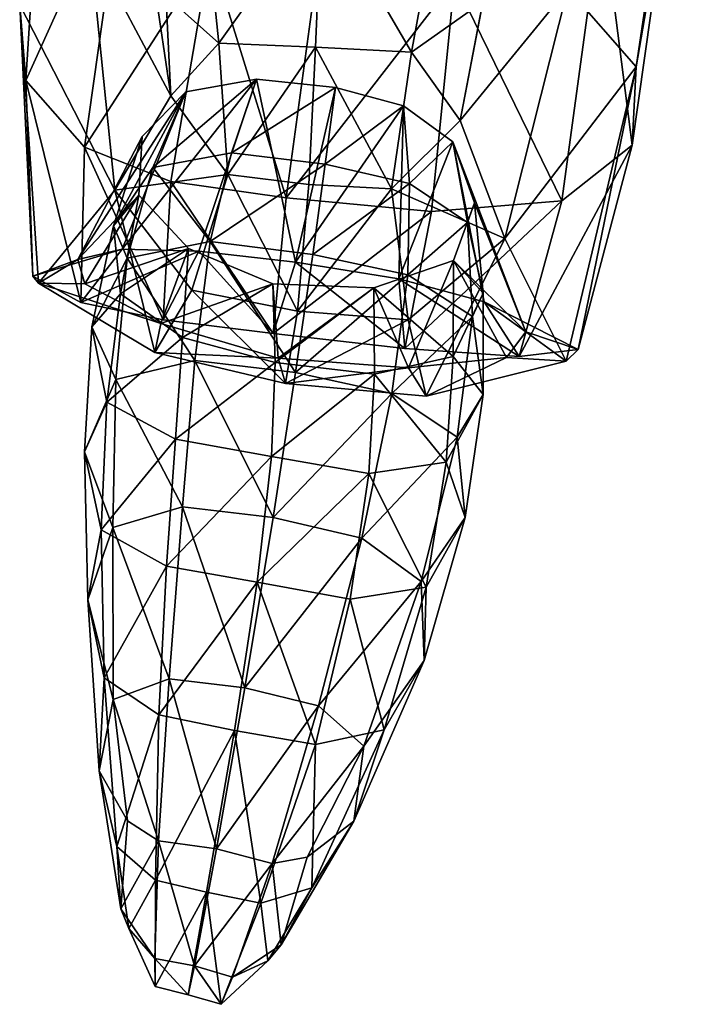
# Model space of a CAD drawing. Extents: x -76 to 76, y -20 to 79.
# Tile 67 of 175: x -6.142 to -5.274, y -14.744 to -13.458. Entities that reach past the tile are written whole.
import ezdxf

# ---------------------------------------------------------------- set-up
doc = ezdxf.new("R2010")
doc.units = 0

msp = doc.modelspace()

# ---------------------------------------------------------------- linework, layer by layer
for points in [[(-5.3366, -13.52, 0.4906), (-5.4257, -13.4178, 0.3282), (-5.2738, -13.0991, 0.6424)], [(-5.3366, -13.52, 0.4906), (-5.2738, -13.0991, 0.6424), (-5.2845, -13.2167, 0.8651)], [(-6.1333, -13.5378, 0.7223), (-6.1093, -13.1538, 0.8352), (-6.1415, -13.4389, 0.4775)], [(-6.1093, -13.1538, 0.8352), (-6.1333, -13.5378, 0.7223), (-6.0044, -13.2518, 1.0936)], [(-5.3419, -13.6221, 0.7494), (-5.2845, -13.2167, 0.8651), (-5.3813, -13.3126, 1.1262)], [(-5.3419, -13.6221, 0.7494), (-5.3366, -13.52, 0.4906), (-5.2845, -13.2167, 0.8651)], [(-6.1333, -13.5378, 0.7223), (-6.0569, -13.6249, 0.9606), (-6.0044, -13.2518, 1.0936)], [(-5.8927, -13.3703, 1.2394), (-6.0044, -13.2518, 1.0936), (-6.0569, -13.6249, 0.9606)], [(-6.05, -13.3592, 0.3227), (-5.9579, -13.2836, 0.2298), (-5.9441, -13.558, 0.098)], [(-5.9656, -13.4138, 0.0587), (-5.9441, -13.558, 0.098), (-5.9579, -13.2836, 0.2298)], [(-5.8815, -13.489, 0.007), (-5.9656, -13.4138, 0.0587), (-5.9009, -13.2993, 0.0257)], [(-5.8815, -13.489, 0.007), (-5.9009, -13.2993, 0.0257), (-5.7471, -13.3003, 0.0138)], [(-5.7553, -13.4942, -0.0043), (-5.8815, -13.489, 0.007), (-5.7471, -13.3003, 0.0138)], [(-5.63, -13.501, 0.0048), (-5.7553, -13.4942, -0.0043), (-5.7471, -13.3003, 0.0138)], [(-5.5953, -13.3111, 0.0227), (-5.63, -13.501, 0.0048), (-5.7471, -13.3003, 0.0138)], [(-5.63, -13.501, 0.0048), (-5.5953, -13.3111, 0.0227), (-5.5368, -13.435, 0.0556)], [(-5.4337, -13.6947, 0.995), (-5.3813, -13.3126, 1.1262), (-5.5739, -13.4071, 1.2603)], [(-5.4337, -13.6947, 0.995), (-5.3419, -13.6221, 0.7494), (-5.3813, -13.3126, 1.1262)], [(-5.5143, -13.3178, 0.2313), (-5.4257, -13.4178, 0.3282), (-5.5665, -13.5899, 0.0964)], [(-5.5143, -13.3178, 0.2313), (-5.5665, -13.5899, 0.0964), (-5.5368, -13.435, 0.0556)], [(-6.05, -13.3592, 0.3227), (-6.0171, -13.681, 0.1761), (-6.1415, -13.4389, 0.4775)], [(-6.0171, -13.681, 0.1761), (-6.05, -13.3592, 0.3227), (-5.9441, -13.558, 0.098)], [(-5.9443, -13.6696, 1.0957), (-5.8927, -13.3703, 1.2394), (-6.0569, -13.6249, 0.9606)], [(-5.9443, -13.6696, 1.0957), (-5.7938, -13.691, 1.1431), (-5.8927, -13.3703, 1.2394)], [(-5.7938, -13.691, 1.1431), (-5.7533, -13.3937, 1.3075), (-5.8927, -13.3703, 1.2394)], [(-5.5739, -13.4071, 1.2603), (-5.7533, -13.3937, 1.3075), (-5.7938, -13.691, 1.1431)], [(-5.9656, -13.4138, 0.0587), (-5.8815, -13.489, 0.007), (-5.9441, -13.558, 0.098)], [(-5.604, -13.7086, 1.1179), (-5.5739, -13.4071, 1.2603), (-5.7938, -13.691, 1.1431)], [(-5.604, -13.7086, 1.1179), (-5.4337, -13.6947, 0.995), (-5.5739, -13.4071, 1.2603)], [(-5.4257, -13.4178, 0.3282), (-5.508, -13.7439, 0.1736), (-5.5665, -13.5899, 0.0964)], [(-5.4257, -13.4178, 0.3282), (-5.3366, -13.52, 0.4906), (-5.508, -13.7439, 0.1736)], [(-6.1333, -13.5378, 0.7223), (-6.1415, -13.4389, 0.4775), (-6.1242, -13.7932, 0.5949)], [(-6.1415, -13.4389, 0.4775), (-6.1169, -13.8023, 0.2957), (-6.1242, -13.7932, 0.5949)], [(-6.0171, -13.681, 0.1761), (-6.1169, -13.8023, 0.2957), (-6.1415, -13.4389, 0.4775)], [(-5.63, -13.501, 0.0048), (-5.5368, -13.435, 0.0556), (-5.5665, -13.5899, 0.0964)], [(-5.8815, -13.489, 0.007), (-5.8696, -13.6606, 0.0407), (-5.9441, -13.558, 0.098)], [(-5.8815, -13.489, 0.007), (-5.7553, -13.4942, -0.0043), (-5.8696, -13.6606, 0.0407)], [(-5.7553, -13.4942, -0.0043), (-5.7639, -13.6736, 0.0302), (-5.8696, -13.6606, 0.0407)], [(-5.6563, -13.6793, 0.0391), (-5.7639, -13.6736, 0.0302), (-5.7553, -13.4942, -0.0043)], [(-5.63, -13.501, 0.0048), (-5.6563, -13.6793, 0.0391), (-5.7553, -13.4942, -0.0043)], [(-5.6563, -13.6793, 0.0391), (-5.63, -13.501, 0.0048), (-5.5665, -13.5899, 0.0964)], [(-5.3366, -13.52, 0.4906), (-5.4282, -13.904, 0.2932), (-5.508, -13.7439, 0.1736)], [(-5.4126, -13.8891, 0.614), (-5.4282, -13.904, 0.2932), (-5.3366, -13.52, 0.4906)], [(-5.3419, -13.6221, 0.7494), (-5.4126, -13.8891, 0.614), (-5.3366, -13.52, 0.4906)], [(-6.1333, -13.5378, 0.7223), (-6.1242, -13.7932, 0.5949), (-6.0616, -13.8274, 0.8358)], [(-6.0569, -13.6249, 0.9606), (-6.1333, -13.5378, 0.7223), (-6.0616, -13.8274, 0.8358)], [(-5.9076, -13.7606, 0.8102), (-6.0078, -13.7579, 0.7199), (-5.8324, -13.536, 0.6855)], [(-6.0078, -13.7579, 0.7199), (-5.9248, -13.5525, 0.6085), (-5.8324, -13.536, 0.6855)], [(-5.8648, -13.6323, 0.7696), (-5.8324, -13.536, 0.6855), (-5.9675, -13.6513, 0.684)], [(-5.8324, -13.536, 0.6855), (-5.9248, -13.5525, 0.6085), (-5.9675, -13.6513, 0.684)], [(-5.9076, -13.7606, 0.8102), (-5.8324, -13.536, 0.6855), (-5.7815, -13.775, 0.8328)], [(-5.8324, -13.536, 0.6855), (-5.8648, -13.6323, 0.7696), (-5.7293, -13.547, 0.7127)], [(-5.8324, -13.536, 0.6855), (-5.7293, -13.547, 0.7127), (-5.7815, -13.775, 0.8328)], [(-6.0654, -13.7715, 0.5179), (-5.9817, -13.6111, 0.4659), (-5.9248, -13.5525, 0.6085)], [(-6.0078, -13.7579, 0.7199), (-6.0654, -13.7715, 0.5179), (-5.9248, -13.5525, 0.6085)], [(-6.0192, -13.7274, 0.5101), (-5.9675, -13.6513, 0.684), (-5.9248, -13.5525, 0.6085)], [(-5.9817, -13.6111, 0.4659), (-6.0192, -13.7274, 0.5101), (-5.9248, -13.5525, 0.6085)], [(-6.0171, -13.681, 0.1761), (-5.9441, -13.558, 0.098), (-5.8696, -13.6606, 0.0407)], [(-5.8648, -13.6323, 0.7696), (-5.7427, -13.647, 0.7947), (-5.7293, -13.547, 0.7127)], [(-5.7815, -13.775, 0.8328), (-5.7293, -13.547, 0.7127), (-5.6403, -13.571, 0.7059)], [(-5.6403, -13.571, 0.7059), (-5.7293, -13.547, 0.7127), (-5.7427, -13.647, 0.7947)], [(-5.6464, -13.7968, 0.8315), (-5.7815, -13.775, 0.8328), (-5.6403, -13.571, 0.7059)], [(-5.6327, -13.6722, 0.7868), (-5.6403, -13.571, 0.7059), (-5.7427, -13.647, 0.7947)], [(-5.6464, -13.7968, 0.8315), (-5.6403, -13.571, 0.7059), (-5.5762, -13.6179, 0.6377)], [(-5.6403, -13.571, 0.7059), (-5.6327, -13.6722, 0.7868), (-5.5762, -13.6179, 0.6377)], [(-5.6563, -13.6793, 0.0391), (-5.5665, -13.5899, 0.0964), (-5.508, -13.7439, 0.1736)], [(-5.9817, -13.6111, 0.4659), (-6.0654, -13.7715, 0.5179), (-5.9861, -13.6874, 0.3234)], [(-6.0192, -13.7274, 0.5101), (-5.9817, -13.6111, 0.4659), (-5.9861, -13.6874, 0.3234)], [(-5.5352, -13.8267, 0.7505), (-5.6464, -13.7968, 0.8315), (-5.5762, -13.6179, 0.6377)], [(-5.6327, -13.6722, 0.7868), (-5.5567, -13.7232, 0.7089), (-5.5762, -13.6179, 0.6377)], [(-5.4808, -13.8658, 0.5337), (-5.5352, -13.8267, 0.7505), (-5.5762, -13.6179, 0.6377)], [(-5.5477, -13.6973, 0.4811), (-5.5762, -13.6179, 0.6377), (-5.5567, -13.7232, 0.7089)], [(-5.5477, -13.6973, 0.4811), (-5.4808, -13.8658, 0.5337), (-5.5762, -13.6179, 0.6377)], [(-5.3419, -13.6221, 0.7494), (-5.4337, -13.6947, 0.995), (-5.4893, -13.8981, 0.868)], [(-5.4126, -13.8891, 0.614), (-5.3419, -13.6221, 0.7494), (-5.4893, -13.8981, 0.868)], [(-6.0569, -13.6249, 0.9606), (-6.0616, -13.8274, 0.8358), (-5.9543, -13.8502, 0.944)], [(-5.9443, -13.6696, 1.0957), (-6.0569, -13.6249, 0.9606), (-5.9543, -13.8502, 0.944)], [(-5.8648, -13.6323, 0.7696), (-5.9675, -13.6513, 0.684), (-5.893, -13.7481, 0.8291)], [(-5.8648, -13.6323, 0.7696), (-5.893, -13.7481, 0.8291), (-5.7427, -13.647, 0.7947)], [(-5.893, -13.7481, 0.8291), (-5.759, -13.765, 0.8529), (-5.7427, -13.647, 0.7947)], [(-5.6327, -13.6722, 0.7868), (-5.7427, -13.647, 0.7947), (-5.759, -13.765, 0.8529)], [(-5.9675, -13.6513, 0.684), (-6.0192, -13.7274, 0.5101), (-6.001, -13.7698, 0.7389)], [(-5.9167, -13.8117, 0.1122), (-6.0171, -13.681, 0.1761), (-5.8696, -13.6606, 0.0407)], [(-5.9675, -13.6513, 0.684), (-6.001, -13.7698, 0.7389), (-5.893, -13.7481, 0.8291)], [(-5.9167, -13.8117, 0.1122), (-5.8696, -13.6606, 0.0407), (-5.7789, -13.839, 0.1003)], [(-5.8696, -13.6606, 0.0407), (-5.7639, -13.6736, 0.0302), (-5.7789, -13.839, 0.1003)], [(-5.9443, -13.6696, 1.0957), (-5.9543, -13.8502, 0.944), (-5.8107, -13.8681, 0.9704)], [(-5.7938, -13.691, 1.1431), (-5.9443, -13.6696, 1.0957), (-5.8107, -13.8681, 0.9704)], [(-5.7789, -13.839, 0.1003), (-5.7639, -13.6736, 0.0302), (-5.6563, -13.6793, 0.0391)], [(-5.6346, -13.7913, 0.8438), (-5.6327, -13.6722, 0.7868), (-5.759, -13.765, 0.8529)], [(-5.6327, -13.6722, 0.7868), (-5.6346, -13.7913, 0.8438), (-5.5567, -13.7232, 0.7089)], [(-5.9651, -13.8929, 0.1856), (-6.1169, -13.8023, 0.2957), (-6.0171, -13.681, 0.1761)], [(-5.9167, -13.8117, 0.1122), (-5.9651, -13.8929, 0.1856), (-6.0171, -13.681, 0.1761)], [(-5.6343, -13.8504, 0.1092), (-5.7789, -13.839, 0.1003), (-5.6563, -13.6793, 0.0391)], [(-5.6343, -13.8504, 0.1092), (-5.6563, -13.6793, 0.0391), (-5.508, -13.7439, 0.1736)], [(-6.0654, -13.7715, 0.5179), (-6.0565, -13.8031, 0.3156), (-5.9861, -13.6874, 0.3234)], [(-5.9212, -13.7572, 0.2464), (-5.9861, -13.6874, 0.3234), (-6.0565, -13.8031, 0.3156)], [(-6.0097, -13.8161, 0.3409), (-6.0192, -13.7274, 0.5101), (-5.9861, -13.6874, 0.3234)], [(-6.0097, -13.8161, 0.3409), (-5.9861, -13.6874, 0.3234), (-5.9212, -13.7572, 0.2464)], [(-5.604, -13.7086, 1.1179), (-5.7938, -13.691, 1.1431), (-5.8107, -13.8681, 0.9704)], [(-5.604, -13.7086, 1.1179), (-5.6389, -13.8876, 0.9659), (-5.4337, -13.6947, 0.995)], [(-5.6389, -13.8876, 0.9659), (-5.4893, -13.8981, 0.868), (-5.4337, -13.6947, 0.995)], [(-5.4808, -13.8658, 0.5337), (-5.5477, -13.6973, 0.4811), (-5.5752, -13.7728, 0.3206)], [(-5.5477, -13.6973, 0.4811), (-5.5364, -13.8152, 0.5236), (-5.5752, -13.7728, 0.3206)], [(-5.5364, -13.8152, 0.5236), (-5.5477, -13.6973, 0.4811), (-5.5567, -13.7232, 0.7089)], [(-5.6389, -13.8876, 0.9659), (-5.604, -13.7086, 1.1179), (-5.8107, -13.8681, 0.9704)], [(-5.6346, -13.7913, 0.8438), (-5.5503, -13.8459, 0.7604), (-5.5567, -13.7232, 0.7089)], [(-5.5364, -13.8152, 0.5236), (-5.5567, -13.7232, 0.7089), (-5.5503, -13.8459, 0.7604)], [(-6.0192, -13.7274, 0.5101), (-6.0097, -13.8161, 0.3409), (-6.0474, -13.8593, 0.5489)], [(-6.0192, -13.7274, 0.5101), (-6.0474, -13.8593, 0.5489), (-6.001, -13.7698, 0.7389)], [(-5.9128, -13.9032, 0.8394), (-5.893, -13.7481, 0.8291), (-6.001, -13.7698, 0.7389)], [(-5.9128, -13.9032, 0.8394), (-5.7813, -13.9191, 0.8636), (-5.893, -13.7481, 0.8291)], [(-5.7813, -13.9191, 0.8636), (-5.759, -13.765, 0.8529), (-5.893, -13.7481, 0.8291)], [(-5.6343, -13.8504, 0.1092), (-5.508, -13.7439, 0.1736), (-5.611, -13.9498, 0.1807)], [(-5.508, -13.7439, 0.1736), (-5.4282, -13.904, 0.2932), (-5.611, -13.9498, 0.1807)], [(-6.0654, -13.7715, 0.5179), (-6.0078, -13.7579, 0.7199), (-6.1242, -13.7932, 0.5949)], [(-6.0078, -13.7579, 0.7199), (-6.0616, -13.8274, 0.8358), (-6.1242, -13.7932, 0.5949)], [(-6.0078, -13.7579, 0.7199), (-5.9076, -13.7606, 0.8102), (-6.0616, -13.8274, 0.8358)], [(-5.9076, -13.7606, 0.8102), (-5.9543, -13.8502, 0.944), (-6.0616, -13.8274, 0.8358)], [(-5.9572, -13.8549, 0.2246), (-5.9212, -13.7572, 0.2464), (-6.0565, -13.8031, 0.3156)], [(-5.929, -13.8731, 0.2692), (-6.0097, -13.8161, 0.3409), (-5.9212, -13.7572, 0.2464)], [(-5.9212, -13.7572, 0.2464), (-5.9572, -13.8549, 0.2246), (-5.8109, -13.8032, 0.223)], [(-5.9543, -13.8502, 0.944), (-5.9076, -13.7606, 0.8102), (-5.8107, -13.8681, 0.9704)], [(-5.929, -13.8731, 0.2692), (-5.9212, -13.7572, 0.2464), (-5.8109, -13.8032, 0.223)], [(-5.9076, -13.7606, 0.8102), (-5.7815, -13.775, 0.8328), (-5.8107, -13.8681, 0.9704)], [(-6.0654, -13.7715, 0.5179), (-6.1242, -13.7932, 0.5949), (-6.1169, -13.8023, 0.2957)], [(-6.0565, -13.8031, 0.3156), (-6.0654, -13.7715, 0.5179), (-6.1169, -13.8023, 0.2957)], [(-6.0161, -13.9279, 0.7529), (-6.001, -13.7698, 0.7389), (-6.0474, -13.8593, 0.5489)], [(-6.0161, -13.9279, 0.7529), (-5.9128, -13.9032, 0.8394), (-6.001, -13.7698, 0.7389)], [(-5.6389, -13.8876, 0.9659), (-5.8107, -13.8681, 0.9704), (-5.7815, -13.775, 0.8328)], [(-5.6464, -13.7968, 0.8315), (-5.6389, -13.8876, 0.9659), (-5.7815, -13.775, 0.8328)], [(-5.6346, -13.7913, 0.8438), (-5.759, -13.765, 0.8529), (-5.7813, -13.9191, 0.8636)], [(-5.6793, -13.8083, 0.2412), (-5.6337, -13.913, 0.2192), (-5.5752, -13.7728, 0.3206)], [(-5.6793, -13.8083, 0.2412), (-5.5752, -13.7728, 0.3206), (-5.5756, -13.898, 0.3397)], [(-5.6337, -13.913, 0.2192), (-5.506, -13.8994, 0.3128), (-5.5752, -13.7728, 0.3206)], [(-5.5364, -13.8152, 0.5236), (-5.5756, -13.898, 0.3397), (-5.5752, -13.7728, 0.3206)], [(-5.506, -13.8994, 0.3128), (-5.4808, -13.8658, 0.5337), (-5.5752, -13.7728, 0.3206)], [(-5.9572, -13.8549, 0.2246), (-6.0565, -13.8031, 0.3156), (-6.1169, -13.8023, 0.2957)], [(-5.9651, -13.8929, 0.1856), (-5.9572, -13.8549, 0.2246), (-6.1169, -13.8023, 0.2957)], [(-5.6556, -13.9465, 0.8527), (-5.6346, -13.7913, 0.8438), (-5.7813, -13.9191, 0.8636)], [(-5.6346, -13.7913, 0.8438), (-5.6556, -13.9465, 0.8527), (-5.5503, -13.8459, 0.7604)], [(-5.6464, -13.7968, 0.8315), (-5.5352, -13.8267, 0.7505), (-5.4893, -13.8981, 0.868)], [(-5.6389, -13.8876, 0.9659), (-5.6464, -13.7968, 0.8315), (-5.4893, -13.8981, 0.868)], [(-5.9651, -13.8929, 0.1856), (-5.9167, -13.8117, 0.1122), (-5.7944, -13.9335, 0.1705)], [(-5.9572, -13.8549, 0.2246), (-5.8041, -13.9003, 0.2056), (-5.8109, -13.8032, 0.223)], [(-5.8082, -13.9057, 0.2569), (-5.929, -13.8731, 0.2692), (-5.8109, -13.8032, 0.223)], [(-5.9167, -13.8117, 0.1122), (-5.7789, -13.839, 0.1003), (-5.7944, -13.9335, 0.1705)], [(-5.6793, -13.8083, 0.2412), (-5.8109, -13.8032, 0.223), (-5.8041, -13.9003, 0.2056)], [(-5.8082, -13.9057, 0.2569), (-5.8109, -13.8032, 0.223), (-5.6793, -13.8083, 0.2412)], [(-5.6784, -13.9211, 0.2656), (-5.8082, -13.9057, 0.2569), (-5.6793, -13.8083, 0.2412)], [(-5.6337, -13.913, 0.2192), (-5.6793, -13.8083, 0.2412), (-5.8041, -13.9003, 0.2056)], [(-5.6784, -13.9211, 0.2656), (-5.6793, -13.8083, 0.2412), (-5.5756, -13.898, 0.3397)], [(-5.5364, -13.8152, 0.5236), (-5.5366, -13.9475, 0.5612), (-5.5756, -13.898, 0.3397)], [(-5.5366, -13.9475, 0.5612), (-5.5364, -13.8152, 0.5236), (-5.5503, -13.8459, 0.7604)], [(-6.0097, -13.8161, 0.3409), (-6.0279, -13.9576, 0.3668), (-6.0474, -13.8593, 0.5489)], [(-6.0097, -13.8161, 0.3409), (-5.929, -13.8731, 0.2692), (-6.0279, -13.9576, 0.3668)], [(-5.4808, -13.8658, 0.5337), (-5.4126, -13.8891, 0.614), (-5.5352, -13.8267, 0.7505)], [(-5.4126, -13.8891, 0.614), (-5.4893, -13.8981, 0.868), (-5.5352, -13.8267, 0.7505)], [(-5.7789, -13.839, 0.1003), (-5.6343, -13.8504, 0.1092), (-5.7944, -13.9335, 0.1705)], [(-5.6343, -13.8504, 0.1092), (-5.611, -13.9498, 0.1807), (-5.7944, -13.9335, 0.1705)], [(-5.6556, -13.9465, 0.8527), (-5.5702, -14.0035, 0.7724), (-5.5503, -13.8459, 0.7604)], [(-5.5366, -13.9475, 0.5612), (-5.5503, -13.8459, 0.7604), (-5.5702, -14.0035, 0.7724)], [(-6.0571, -14.0223, 0.577), (-6.0161, -13.9279, 0.7529), (-6.0474, -13.8593, 0.5489)], [(-6.0571, -14.0223, 0.577), (-6.0474, -13.8593, 0.5489), (-6.0279, -13.9576, 0.3668)], [(-5.9572, -13.8549, 0.2246), (-5.9651, -13.8929, 0.1856), (-5.8041, -13.9003, 0.2056)], [(-5.4808, -13.8658, 0.5337), (-5.506, -13.8994, 0.3128), (-5.4282, -13.904, 0.2932)], [(-5.4126, -13.8891, 0.614), (-5.4808, -13.8658, 0.5337), (-5.4282, -13.904, 0.2932)], [(-5.929, -13.8731, 0.2692), (-5.9382, -14.0058, 0.3006), (-6.0279, -13.9576, 0.3668)], [(-5.929, -13.8731, 0.2692), (-5.8082, -13.9057, 0.2569), (-5.9382, -14.0058, 0.3006)], [(-5.9128, -13.9032, 0.8394), (-6.0161, -13.9279, 0.7529), (-5.929, -14.0944, 0.7989)], [(-5.9651, -13.8929, 0.1856), (-5.7944, -13.9335, 0.1705), (-5.8041, -13.9003, 0.2056)], [(-5.9128, -13.9032, 0.8394), (-5.929, -14.0944, 0.7989), (-5.8104, -14.1081, 0.8233)], [(-5.7813, -13.9191, 0.8636), (-5.9128, -13.9032, 0.8394), (-5.8104, -14.1081, 0.8233)], [(-5.6337, -13.913, 0.2192), (-5.8041, -13.9003, 0.2056), (-5.7944, -13.9335, 0.1705)], [(-5.6784, -13.9211, 0.2656), (-5.5756, -13.898, 0.3397), (-5.5847, -14.0359, 0.367)], [(-5.6337, -13.913, 0.2192), (-5.611, -13.9498, 0.1807), (-5.506, -13.8994, 0.3128)], [(-5.611, -13.9498, 0.1807), (-5.4282, -13.904, 0.2932), (-5.506, -13.8994, 0.3128)], [(-5.5366, -13.9475, 0.5612), (-5.5847, -14.0359, 0.367), (-5.5756, -13.898, 0.3397)], [(-5.8082, -13.9057, 0.2569), (-5.8127, -14.0287, 0.2959), (-5.9382, -14.0058, 0.3006)], [(-5.8082, -13.9057, 0.2569), (-5.6784, -13.9211, 0.2656), (-5.8127, -14.0287, 0.2959)], [(-5.611, -13.9498, 0.1807), (-5.6337, -13.913, 0.2192), (-5.7944, -13.9335, 0.1705)], [(-6.0161, -13.9279, 0.7529), (-6.0571, -14.0223, 0.577), (-6.0199, -14.1213, 0.7188)], [(-6.0161, -13.9279, 0.7529), (-6.0199, -14.1213, 0.7188), (-5.929, -14.0944, 0.7989)], [(-5.6784, -13.9211, 0.2656), (-5.6858, -14.0508, 0.2983), (-5.8127, -14.0287, 0.2959)], [(-5.6556, -13.9465, 0.8527), (-5.7813, -13.9191, 0.8636), (-5.8104, -14.1081, 0.8233)], [(-5.6858, -14.0508, 0.2983), (-5.6784, -13.9211, 0.2656), (-5.5847, -14.0359, 0.367)], [(-5.6947, -14.135, 0.8116), (-5.6556, -13.9465, 0.8527), (-5.8104, -14.1081, 0.8233)], [(-5.6556, -13.9465, 0.8527), (-5.6947, -14.135, 0.8116), (-5.5702, -14.0035, 0.7724)], [(-5.5366, -13.9475, 0.5612), (-5.5599, -14.1083, 0.5889), (-5.5847, -14.0359, 0.367)], [(-5.5599, -14.1083, 0.5889), (-5.5366, -13.9475, 0.5612), (-5.5702, -14.0035, 0.7724)], [(-6.0353, -14.1243, 0.4097), (-6.0571, -14.0223, 0.577), (-6.0279, -13.9576, 0.3668)], [(-6.0353, -14.1243, 0.4097), (-6.0279, -13.9576, 0.3668), (-5.9382, -14.0058, 0.3006)], [(-5.95, -14.1719, 0.3491), (-6.0353, -14.1243, 0.4097), (-5.9382, -14.0058, 0.3006)], [(-5.95, -14.1719, 0.3491), (-5.9382, -14.0058, 0.3006), (-5.8127, -14.0287, 0.2959)], [(-5.6947, -14.135, 0.8116), (-5.6173, -14.1918, 0.7376), (-5.5702, -14.0035, 0.7724)], [(-5.5599, -14.1083, 0.5889), (-5.5702, -14.0035, 0.7724), (-5.6173, -14.1918, 0.7376)], [(-6.0571, -14.0223, 0.577), (-6.0353, -14.1243, 0.4097), (-6.0525, -14.2157, 0.5633)], [(-6.0571, -14.0223, 0.577), (-6.0525, -14.2157, 0.5633), (-6.0199, -14.1213, 0.7188)], [(-5.8315, -14.1928, 0.3451), (-5.95, -14.1719, 0.3491), (-5.8127, -14.0287, 0.2959)], [(-5.8315, -14.1928, 0.3451), (-5.8127, -14.0287, 0.2959), (-5.6858, -14.0508, 0.2983)], [(-5.6858, -14.0508, 0.2983), (-5.5847, -14.0359, 0.367), (-5.611, -14.1993, 0.411)], [(-5.5599, -14.1083, 0.5889), (-5.611, -14.1993, 0.411), (-5.5847, -14.0359, 0.367)], [(-5.71, -14.2147, 0.3478), (-5.8315, -14.1928, 0.3451), (-5.6858, -14.0508, 0.2983)], [(-5.71, -14.2147, 0.3478), (-5.6858, -14.0508, 0.2983), (-5.611, -14.1993, 0.411)], [(-5.9465, -14.3186, 0.7061), (-5.929, -14.0944, 0.7989), (-6.0199, -14.1213, 0.7188)], [(-5.9465, -14.3186, 0.7061), (-5.8476, -14.3305, 0.7284), (-5.929, -14.0944, 0.7989)], [(-5.8476, -14.3305, 0.7284), (-5.8104, -14.1081, 0.8233), (-5.929, -14.0944, 0.7989)], [(-5.6947, -14.135, 0.8116), (-5.8104, -14.1081, 0.8233), (-5.8476, -14.3305, 0.7284)], [(-5.6136, -14.2949, 0.5754), (-5.5599, -14.1083, 0.5889), (-5.6173, -14.1918, 0.7376)], [(-5.5599, -14.1083, 0.5889), (-5.6136, -14.2949, 0.5754), (-5.611, -14.1993, 0.411)], [(-6.0195, -14.3456, 0.6295), (-6.0199, -14.1213, 0.7188), (-6.0525, -14.2157, 0.5633)], [(-6.0195, -14.3456, 0.6295), (-5.9465, -14.3186, 0.7061), (-6.0199, -14.1213, 0.7188)], [(-6.0353, -14.1243, 0.4097), (-6.0311, -14.3173, 0.4158), (-6.0525, -14.2157, 0.5633)], [(-6.0353, -14.1243, 0.4097), (-5.95, -14.1719, 0.3491), (-6.0311, -14.3173, 0.4158)], [(-5.7512, -14.3542, 0.7186), (-5.6947, -14.135, 0.8116), (-5.8476, -14.3305, 0.7284)], [(-5.6947, -14.135, 0.8116), (-5.7512, -14.3542, 0.7186), (-5.6173, -14.1918, 0.7376)], [(-5.95, -14.1719, 0.3491), (-5.96, -14.3657, 0.3594), (-6.0311, -14.3173, 0.4158)], [(-5.95, -14.1719, 0.3491), (-5.8315, -14.1928, 0.3451), (-5.96, -14.3657, 0.3594)], [(-5.8315, -14.1928, 0.3451), (-5.8609, -14.3861, 0.3538), (-5.96, -14.3657, 0.3594)], [(-5.7554, -14.4043, 0.3588), (-5.8609, -14.3861, 0.3538), (-5.8315, -14.1928, 0.3451)], [(-5.71, -14.2147, 0.3478), (-5.7554, -14.4043, 0.3588), (-5.8315, -14.1928, 0.3451)], [(-5.7512, -14.3542, 0.7186), (-5.6921, -14.4066, 0.6485), (-5.6173, -14.1918, 0.7376)], [(-5.71, -14.2147, 0.3478), (-5.611, -14.1993, 0.411), (-5.6657, -14.3854, 0.4181)], [(-5.6136, -14.2949, 0.5754), (-5.6173, -14.1918, 0.7376), (-5.6921, -14.4066, 0.6485)], [(-5.6136, -14.2949, 0.5754), (-5.6657, -14.3854, 0.4181), (-5.611, -14.1993, 0.411)], [(-6.0377, -14.4388, 0.4767), (-6.0195, -14.3456, 0.6295), (-6.0525, -14.2157, 0.5633)], [(-6.0377, -14.4388, 0.4767), (-6.0525, -14.2157, 0.5633), (-6.0311, -14.3173, 0.4158)], [(-5.7554, -14.4043, 0.3588), (-5.71, -14.2147, 0.3478), (-5.6657, -14.3854, 0.4181)], [(-5.7051, -14.5044, 0.4897), (-5.6136, -14.2949, 0.5754), (-5.6921, -14.4066, 0.6485)], [(-5.6136, -14.2949, 0.5754), (-5.7051, -14.5044, 0.4897), (-5.6657, -14.3854, 0.4181)], [(-6.0147, -14.5375, 0.331), (-6.0377, -14.4388, 0.4767), (-6.0311, -14.3173, 0.4158)], [(-6.0147, -14.5375, 0.331), (-6.0311, -14.3173, 0.4158), (-5.96, -14.3657, 0.3594)], [(-5.9465, -14.3186, 0.7061), (-6.0195, -14.3456, 0.6295), (-5.9602, -14.5302, 0.5616)], [(-5.9465, -14.3186, 0.7061), (-5.9602, -14.5302, 0.5616), (-5.8845, -14.5408, 0.5788)], [(-5.8476, -14.3305, 0.7284), (-5.9465, -14.3186, 0.7061), (-5.8845, -14.5408, 0.5788)], [(-5.7512, -14.3542, 0.7186), (-5.8476, -14.3305, 0.7284), (-5.8845, -14.5408, 0.5788)], [(-6.0195, -14.3456, 0.6295), (-6.0377, -14.4388, 0.4767), (-6.0009, -14.5042, 0.5295)], [(-6.0195, -14.3456, 0.6295), (-6.0009, -14.5042, 0.5295), (-5.9602, -14.5302, 0.5616)], [(-5.8119, -14.56, 0.5729), (-5.7512, -14.3542, 0.7186), (-5.8845, -14.5408, 0.5788)], [(-5.7512, -14.3542, 0.7186), (-5.8119, -14.56, 0.5729), (-5.6921, -14.4066, 0.6485)], [(-5.9641, -14.5814, 0.2759), (-6.0147, -14.5375, 0.331), (-5.96, -14.3657, 0.3594)], [(-5.9641, -14.5814, 0.2759), (-5.96, -14.3657, 0.3594), (-5.8609, -14.3861, 0.3538)], [(-5.8976, -14.5971, 0.2711), (-5.9641, -14.5814, 0.2759), (-5.8609, -14.3861, 0.3538)], [(-5.8269, -14.6115, 0.2763), (-5.8976, -14.5971, 0.2711), (-5.8609, -14.3861, 0.3538)], [(-5.7554, -14.4043, 0.3588), (-5.8269, -14.6115, 0.2763), (-5.8609, -14.3861, 0.3538)], [(-5.7051, -14.5044, 0.4897), (-5.7601, -14.5915, 0.3348), (-5.6657, -14.3854, 0.4181)], [(-5.7554, -14.4043, 0.3588), (-5.6657, -14.3854, 0.4181), (-5.7601, -14.5915, 0.3348)], [(-5.8269, -14.6115, 0.2763), (-5.7554, -14.4043, 0.3588), (-5.7601, -14.5915, 0.3348)], [(-5.8119, -14.56, 0.5729), (-5.7662, -14.5514, 0.5447), (-5.6921, -14.4066, 0.6485)], [(-5.7051, -14.5044, 0.4897), (-5.6921, -14.4066, 0.6485), (-5.7662, -14.5514, 0.5447)], [(-6.0377, -14.4388, 0.4767), (-6.0147, -14.5375, 0.331), (-6.0096, -14.6189, 0.3876)], [(-6.0377, -14.4388, 0.4767), (-6.0096, -14.6189, 0.3876), (-6.0009, -14.5042, 0.5295)], [(-5.9602, -14.5302, 0.5616), (-6.0009, -14.5042, 0.5295), (-6.0096, -14.6189, 0.3876)], [(-5.7051, -14.5044, 0.4897), (-5.8, -14.6658, 0.3997), (-5.7601, -14.5915, 0.3348)], [(-5.8, -14.6658, 0.3997), (-5.7051, -14.5044, 0.4897), (-5.7662, -14.5514, 0.5447)], [(-5.9649, -14.6837, 0.3663), (-5.9602, -14.5302, 0.5616), (-6.0096, -14.6189, 0.3876)], [(-5.9649, -14.6837, 0.3663), (-5.9132, -14.6933, 0.3744), (-5.9602, -14.5302, 0.5616)], [(-5.9132, -14.6933, 0.3744), (-5.8845, -14.5408, 0.5788), (-5.9602, -14.5302, 0.5616)], [(-6.0147, -14.5375, 0.331), (-5.9641, -14.5814, 0.2759), (-5.9989, -14.6448, 0.2988)], [(-6.0147, -14.5375, 0.331), (-5.9989, -14.6448, 0.2988), (-6.0096, -14.6189, 0.3876)], [(-5.8119, -14.56, 0.5729), (-5.8845, -14.5408, 0.5788), (-5.9132, -14.6933, 0.3744)], [(-5.8638, -14.7081, 0.3734), (-5.8119, -14.56, 0.5729), (-5.9132, -14.6933, 0.3744)], [(-5.8638, -14.7081, 0.3734), (-5.8, -14.6658, 0.3997), (-5.8119, -14.56, 0.5729)], [(-5.8, -14.6658, 0.3997), (-5.7662, -14.5514, 0.5447), (-5.8119, -14.56, 0.5729)], [(-5.9641, -14.5814, 0.2759), (-5.9648, -14.7204, 0.2334), (-5.9989, -14.6448, 0.2988)], [(-5.9641, -14.5814, 0.2759), (-5.8976, -14.5971, 0.2711), (-5.9648, -14.7204, 0.2334)], [(-5.8976, -14.5971, 0.2711), (-5.9216, -14.7311, 0.2327), (-5.9648, -14.7204, 0.2334)], [(-5.8783, -14.7436, 0.236), (-5.9216, -14.7311, 0.2327), (-5.8976, -14.5971, 0.2711)], [(-5.8269, -14.6115, 0.2763), (-5.8783, -14.7436, 0.236), (-5.8976, -14.5971, 0.2711)], [(-5.8269, -14.6115, 0.2763), (-5.7601, -14.5915, 0.3348), (-5.8175, -14.6867, 0.3047)], [(-5.8, -14.6658, 0.3997), (-5.8175, -14.6867, 0.3047), (-5.7601, -14.5915, 0.3348)], [(-5.8783, -14.7436, 0.236), (-5.8269, -14.6115, 0.2763), (-5.8175, -14.6867, 0.3047)], [(-5.9649, -14.6837, 0.3663), (-6.0096, -14.6189, 0.3876), (-5.9989, -14.6448, 0.2988)], [(-5.9648, -14.7204, 0.2334), (-5.9649, -14.6837, 0.3663), (-5.9989, -14.6448, 0.2988)], [(-5.8, -14.6658, 0.3997), (-5.8638, -14.7081, 0.3734), (-5.8175, -14.6867, 0.3047)], [(-5.9649, -14.6837, 0.3663), (-5.9648, -14.7204, 0.2334), (-5.9216, -14.7311, 0.2327)], [(-5.9132, -14.6933, 0.3744), (-5.9649, -14.6837, 0.3663), (-5.9216, -14.7311, 0.2327)], [(-5.8638, -14.7081, 0.3734), (-5.8783, -14.7436, 0.236), (-5.8175, -14.6867, 0.3047)], [(-5.9132, -14.6933, 0.3744), (-5.9216, -14.7311, 0.2327), (-5.8783, -14.7436, 0.236)], [(-5.8638, -14.7081, 0.3734), (-5.9132, -14.6933, 0.3744), (-5.8783, -14.7436, 0.236)]]:
    msp.add_3dface(points)

doc.saveas('drawing.dxf')
